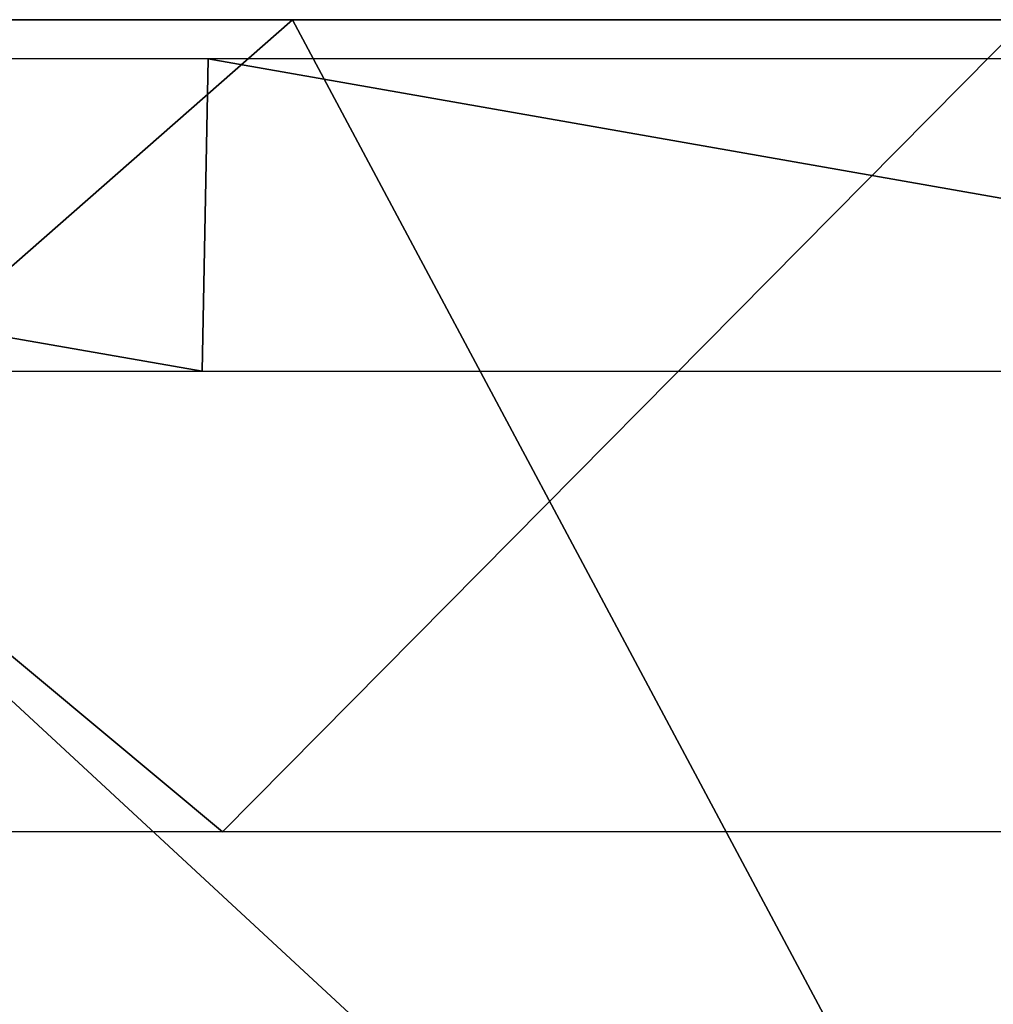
# Model space of a CAD drawing. Header units: millimetres. Extents: x -125 to 125, y -46 to 12.
# Tile 194 of 256: x 12.96 to 16.66, y 5.2 to 8.94. Entities that reach past the tile are written whole.
import ezdxf

# ---------------------------------------------------------------- set-up
doc = ezdxf.new("R2010")
doc.units = ezdxf.units.MM
doc.header["$LTSCALE"] = 26.699852
for name, color, linetype in [('180', 7, 'CONTINUOUS'), ('182', 7, 'CONTINUOUS'), ('183', 7, 'CONTINUOUS'), ('4', 7, 'CONTINUOUS')]:
    doc.layers.add(name, color=color, linetype=linetype)

msp = doc.modelspace()

# ---------------------------------------------------------------- linework, layer by layer
at = {"layer": '180', "color": 2, "linetype": 'CONTINUOUS'}
for points in [[(13.7299, 5.8556, 121.8564), (6.8758, 5.8556, 122.4345), (10.0315, 8.9417, 122.7346), (13.7299, 5.8556, 121.8564)], [(16.7825, 8.9417, 121.9949), (13.7299, 5.8556, 121.8564), (10.0315, 8.9417, 122.7346), (16.7825, 8.9417, 121.9949)], [(20.5409, 5.8556, 120.8948), (13.7299, 5.8556, 121.8564), (16.7825, 8.9417, 121.9949), (20.5409, 5.8556, 120.8948)]]:
    msp.add_3dface(points, dxfattribs=at)
at = {"layer": '182', "color": 7, "linetype": 'CONTINUOUS'}
for points in [[(5.9419, 1.8685, -124.7351), (13.9955, 8.9417, -124.214), (17.7718, 1.8685, -123.6055), (5.9419, 1.8685, -124.7351)], [(7.0088, 8.9417, -124.8034), (13.9955, 8.9417, -124.214), (5.9419, 1.8685, -124.7351), (7.0088, 8.9417, -124.8034)], [(13.9955, 8.9417, -124.214), (20.9383, 8.9417, -123.2339), (17.7718, 1.8685, -123.6055), (13.9955, 8.9417, -124.214)]]:
    msp.add_3dface(points, dxfattribs=at)
at = {"layer": '183', "color": 7, "linetype": 'CONTINUOUS'}
for points in [[(17.7718, 1.8685, 123.6055), (10.1356, 8.9417, 124.5884), (5.9419, 1.8685, 124.7351), (17.7718, 1.8685, 123.6055)], [(16.9904, 8.9417, 123.8399), (10.1356, 8.9417, 124.5884), (17.7718, 1.8685, 123.6055), (16.9904, 8.9417, 123.8399)]]:
    msp.add_3dface(points, dxfattribs=at)
at = {"layer": '4', "linetype": 'CONTINUOUS'}
for points in [[(13.6525, 7.6066, 121.1697), (6.8488, 8.7934, 121.9535), (6.837, 7.6066, 121.7446), (13.6525, 7.6066, 121.1697)], [(13.676, 8.7934, 121.3777), (6.8488, 8.7934, 121.9535), (13.6525, 7.6066, 121.1697), (13.676, 8.7934, 121.3777)], [(20.4251, 7.6066, 120.2136), (13.676, 8.7934, 121.3777), (13.6525, 7.6066, 121.1697), (20.4251, 7.6066, 120.2136)], [(20.4602, 8.7934, 120.4199), (13.676, 8.7934, 121.3777), (20.4251, 7.6066, 120.2136), (20.4602, 8.7934, 120.4199)]]:
    msp.add_3dface(points, dxfattribs=at)

doc.saveas('drawing.dxf')
